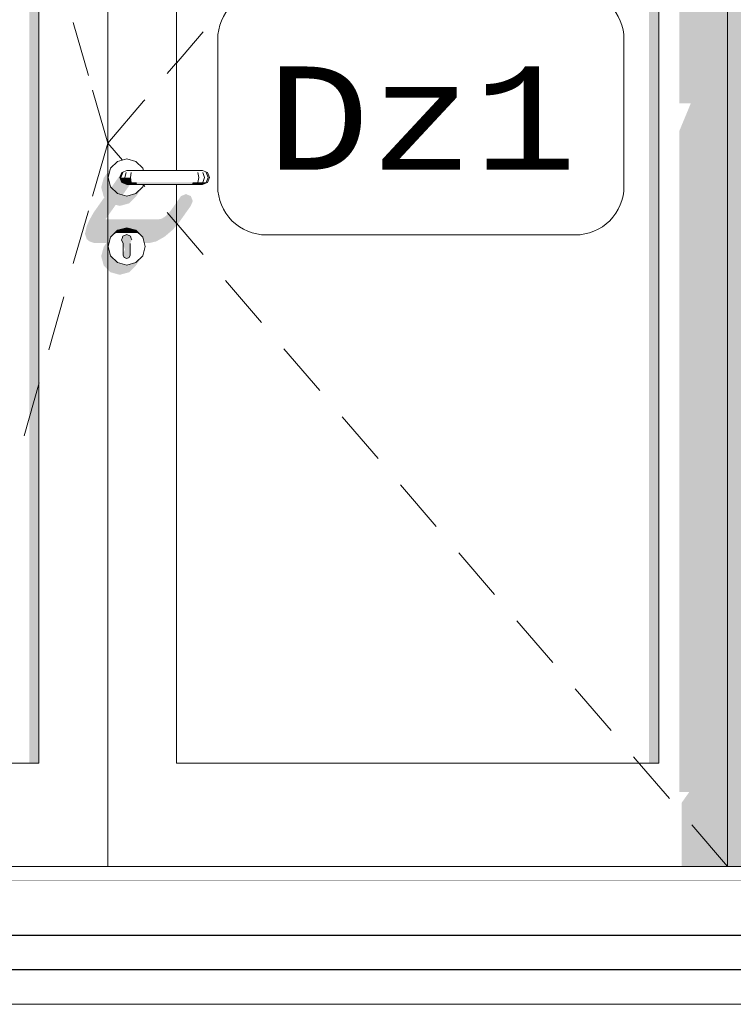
# Model space of a CAD drawing. Header units: millimetres. Extents: x 11 to 55443, y -2 to 19464.
# Tile 8 of 135: x 11551 to 12587, y 10654 to 12083. Entities that reach past the tile are written whole.
import ezdxf

# ---------------------------------------------------------------- set-up
doc = ezdxf.new("R2010")
doc.units = ezdxf.units.MM
doc.header["$MEASUREMENT"] = 0
doc.linetypes.add('Wipeout_Contour', pattern=[1000, 0, -1000])
for name, color, linetype, lineweight in [('A_OZN_ODNOSNIKI_Nr_pióra__46', 7, 'Continuous', 15), ('A_OZN_ODNOSNIKI_Nr_pióra__85', 7, 'Continuous', 13), ('Nowe_A__SCIANY_Nr_pióra__87', 7, 'Continuous', 13), ('Nowe_A__STROPY_Nr_pióra__1', 7, 'Continuous', 13), ('Nowe_A__STROPY_Nr_pióra__21', 7, 'Continuous', 25), ('Nowe_Drzwi Archicad_Nr_pióra__3', 7, 'Continuous', 13)]:
    doc.layers.add(name, color=color, linetype=linetype, lineweight=lineweight)
for name, color, linetype in [('Nowe_A__SCIANY', 7, 'Continuous'), ('Nowe_A__STROPY', 7, 'Continuous'), ('Nowe_Drzwi Archicad', 7, 'Continuous')]:
    doc.layers.add(name, color=color, linetype=linetype)
doc.styles.add('STYL_AUTOMATYCZNY_6', font='txt')

# ---------------------------------------------------------------- blocks, each defined once
blk = doc.blocks.new('ElemPrzekroju_7_1', base_point=(7287.1, 10854))
at = {"layer": 'Nowe_Drzwi Archicad_Nr_pióra__3', "color": 7, "linetype": 'Continuous', "lineweight": 13}
blk.add_line((11732.5, 11966.9), (11730.6, 11964.7), dxfattribs=at)
at = {"color": 254, "linetype": 'Wipeout_Contour', "lineweight": 0, "ltscale": 69456.826246}
blk.add_wipeout([(12658.5, 10854), (12658.5, 12954), (12578.5, 12954), (12578.5, 10854)], dxfattribs=at).dxf.layer = 'Nowe_Drzwi Archicad'
at = {"color": 254, "linetype": 'Wipeout_Contour', "lineweight": 0, "ltscale": 299873.515454}
blk.add_wipeout([(11679, 11854), (11682.6, 11840.5), (11692.5, 11830.6), (11706, 11827), (11719.5, 11830.6), (11729.4, 11840.5), (11730.3, 11844), (11706, 11844), (11698.9, 11846.9), (11696, 11854), (11698.9, 11861.1), (11706, 11864), (11730.3, 11864), (11729.4, 11867.5), (11719.5, 11877.4), (11706, 11881), (11692.5, 11877.4), (11682.6, 11867.5)], dxfattribs=at).dxf.layer = 'Nowe_Drzwi Archicad'
at = {"color": 254, "linetype": 'Wipeout_Contour', "lineweight": 0, "ltscale": 99622.228471}
blk.add_wipeout([(11711, 11756.9), (11729.3, 11767.4), (11719.4, 11777.3), (11712.7, 11765.6), (11713.5, 11763.7), (11711, 11758.4)], dxfattribs=at).dxf.layer = 'Nowe_Drzwi Archicad'
at = {"layer": 'Nowe_Drzwi Archicad', "linetype": 'Continuous', "lineweight": 0, "true_color": 0x000000}
blk.add_hatch(color=18, dxfattribs=at).paths.add_polyline_path([(12658.5, 10854), (12658.5, 12954), (12578.5, 12954), (12578.5, 10854)])
at = {"layer": 'Nowe_Drzwi Archicad_Nr_pióra__3', "color": 7, "linetype": 'Continuous', "lineweight": 13}
for p, q in [((11706, 11881), (11692.5, 11877.4)), ((11719.5, 11877.4), (11706, 11881)), ((11692.5, 11830.6), (11706, 11827)), ((11706, 11827), (11719.5, 11830.6))]:
    blk.add_line(p, q, dxfattribs=at)
at = {"color": 254, "linetype": 'Wipeout_Contour', "lineweight": 0, "ltscale": 66607.206345}
blk.add_wipeout([(11696, 11854), (11698.9, 11846.9), (11700.5, 11846.9), (11697.7, 11854)], dxfattribs=at).dxf.layer = 'Nowe_Drzwi Archicad'
at = {"color": 254, "linetype": 'Wipeout_Contour', "lineweight": 0, "ltscale": 66408.589562}
blk.add_wipeout([(11711, 11756.9), (11711, 11754), (11732.9, 11754), (11729.3, 11767.4)], dxfattribs=at).dxf.layer = 'Nowe_Drzwi Archicad'
at = {"layer": 'Nowe_Drzwi Archicad', "linetype": 'Continuous', "lineweight": 0, "true_color": 0x000000}
blk.add_hatch(color=18, dxfattribs=at).paths.add_polyline_path([(11696, 11854), (11698.9, 11846.9), (11700.5, 11846.9), (11697.7, 11854)])
at = {"color": 254, "linetype": 'Wipeout_Contour', "lineweight": 0, "ltscale": 69248.975486}
blk.add_wipeout([(12578.5, 11004), (12578.5, 12854), (12478.5, 12854), (12478.5, 11004)], dxfattribs=at).dxf.layer = 'Nowe_Drzwi Archicad'
at = {"color": 254, "linetype": 'Wipeout_Contour', "lineweight": 0, "ltscale": 83028.973907}
blk.add_wipeout([(11706, 11771.4), (11711.4, 11769.1), (11712.7, 11765.6), (11719.4, 11777.3), (11706, 11780.9)], dxfattribs=at).dxf.layer = 'Nowe_Drzwi Archicad'
at = {"color": 254, "linetype": 'Wipeout_Contour', "lineweight": 0, "ltscale": 66386.570733}
blk.add_wipeout([(11711, 11751.1), (11729.3, 11740.5), (11732.9, 11754), (11711, 11754)], dxfattribs=at).dxf.layer = 'Nowe_Drzwi Archicad'
at = {"color": 254, "linetype": 'Wipeout_Contour', "lineweight": 0, "ltscale": 66655.204709}
blk.add_wipeout([(11706, 11864), (11698.9, 11861.1), (11700.5, 11861.1), (11707.1, 11864)], dxfattribs=at).dxf.layer = 'Nowe_Drzwi Archicad'
at = {"color": 254, "linetype": 'Wipeout_Contour', "lineweight": 0, "ltscale": 66606.613365}
blk.add_wipeout([(11698.9, 11846.9), (11706, 11844), (11707.1, 11844), (11700.5, 11846.9)], dxfattribs=at).dxf.layer = 'Nowe_Drzwi Archicad'
at = {"color": 254, "linetype": 'Wipeout_Contour', "lineweight": 0, "ltscale": 82992.102562}
blk.add_wipeout([(11700.6, 11769.1), (11706, 11771.4), (11706, 11780.9), (11692.5, 11777.3), (11699.3, 11765.6)], dxfattribs=at).dxf.layer = 'Nowe_Drzwi Archicad'
at = {"color": 254, "linetype": 'Wipeout_Contour', "lineweight": 0, "ltscale": 66459.096489}
blk.add_wipeout([(11729.4, 11767.5), (11719.5, 11777.4), (11719.4, 11777.3), (11729.3, 11767.4)], dxfattribs=at).dxf.layer = 'Nowe_Drzwi Archicad'
at = {"color": 254, "linetype": 'Wipeout_Contour', "lineweight": 0, "ltscale": 66354.298049}
blk.add_wipeout([(11711, 11745.3), (11719.4, 11730.7), (11729.3, 11740.5), (11711, 11751.1)], dxfattribs=at).dxf.layer = 'Nowe_Drzwi Archicad'
at = {"color": 254, "linetype": 'Wipeout_Contour', "lineweight": 0, "ltscale": 98072.966833}
blk.add_wipeout([(11678.5, 11004), (11678.5, 10854), (12578.5, 10854), (12578.5, 11004), (12478.5, 11004), (11778.5, 11004)], dxfattribs=at).dxf.layer = 'Nowe_Drzwi Archicad'
at = {"layer": 'Nowe_Drzwi Archicad', "linetype": 'Continuous', "lineweight": 0, "true_color": 0x000000}
for points in [[(11698.9, 11846.9), (11706, 11844), (11707.1, 11844), (11700.5, 11846.9)], [(12508.5, 11004), (12508.5, 10961.9), (12522.6, 10961.9), (12511.7, 10946.4), (12511.7, 10854), (12578.5, 10854), (12578.5, 11004)]]:
    blk.add_hatch(color=18, dxfattribs=at).paths.add_polyline_path(points)
at = {"layer": 'Nowe_Drzwi Archicad_Nr_pióra__3', "color": 7, "linetype": 'Continuous', "lineweight": 13}
for p, q in [((12578.5, 12854), (12578.5, 11004)), ((12578.5, 11004), (12578.5, 10854)), ((12578.5, 10854), (12526.4, 10914.7))]:
    blk.add_line(p, q, dxfattribs=at)
at = {"color": 254, "linetype": 'Wipeout_Contour', "lineweight": 0, "ltscale": 66445.271538}
blk.add_wipeout([(11706, 11780.9), (11719.4, 11777.3), (11719.5, 11777.4), (11706, 11781)], dxfattribs=at).dxf.layer = 'Nowe_Drzwi Archicad'
at = {"color": 254, "linetype": 'Wipeout_Contour', "lineweight": 0, "ltscale": 66445.058673}
blk.add_wipeout([(11733, 11754), (11729.4, 11767.5), (11729.3, 11767.4), (11732.9, 11754)], dxfattribs=at).dxf.layer = 'Nowe_Drzwi Archicad'
at = {"color": 254, "linetype": 'Wipeout_Contour', "lineweight": 0, "ltscale": 99477.987299}
blk.add_wipeout([(11706, 11727.1), (11719.4, 11730.7), (11711, 11745.3), (11711, 11741.5), (11709.5, 11737.9), (11706, 11736.5)], dxfattribs=at).dxf.layer = 'Nowe_Drzwi Archicad'
at = {"layer": 'Nowe_Drzwi Archicad', "linetype": 'Continuous', "lineweight": 0, "true_color": 0x000000}
blk.add_hatch(color=18, dxfattribs=at).paths.add_polyline_path([(11706, 11780.9), (11719.4, 11777.3), (11719.5, 11777.4), (11706, 11781)])
at = {"color": 254, "linetype": 'Wipeout_Contour', "lineweight": 0, "ltscale": 66627.336968}
blk.add_wipeout([(11698.9, 11861.1), (11696, 11854), (11697.7, 11854), (11700.5, 11861.1)], dxfattribs=at).dxf.layer = 'Nowe_Drzwi Archicad'
at = {"color": 254, "linetype": 'Wipeout_Contour', "lineweight": 0, "ltscale": 66406.910936}
blk.add_wipeout([(11729.4, 11740.5), (11733, 11754), (11732.9, 11754), (11729.3, 11740.5)], dxfattribs=at).dxf.layer = 'Nowe_Drzwi Archicad'
at = {"color": 254, "linetype": 'Wipeout_Contour', "lineweight": 0, "ltscale": 99438.470025}
blk.add_wipeout([(11692.5, 11730.7), (11706, 11727.1), (11706, 11736.5), (11702.5, 11737.9), (11701, 11741.5), (11701, 11745.3)], dxfattribs=at).dxf.layer = 'Nowe_Drzwi Archicad'
at = {"layer": 'Nowe_Drzwi Archicad', "linetype": 'Continuous', "lineweight": 0, "true_color": 0x000000}
blk.add_hatch(color=18, dxfattribs=at).paths.add_polyline_path([(11698.9, 11861.1), (11696, 11854), (11697.7, 11854), (11700.5, 11861.1)])
at = {"layer": 'Nowe_Drzwi Archicad_Nr_pióra__3', "color": 7, "linetype": 'Continuous', "lineweight": 13}
blk.add_line((11733, 11754), (11729.4, 11767.5), dxfattribs=at)
at = {"color": 254, "linetype": 'Wipeout_Contour', "lineweight": 0, "ltscale": 66354.838012}
blk.add_wipeout([(11719.5, 11730.6), (11729.4, 11740.5), (11729.3, 11740.5), (11719.4, 11730.7)], dxfattribs=at).dxf.layer = 'Nowe_Drzwi Archicad'
at = {"layer": 'Nowe_Drzwi Archicad_Nr_pióra__3', "color": 7, "linetype": 'Continuous', "lineweight": 13}
blk.add_line((11729.4, 11740.5), (11733, 11754), dxfattribs=at)
at = {"color": 254, "linetype": 'Wipeout_Contour', "lineweight": 0, "ltscale": 66616.693109}
blk.add_wipeout([(11697.7, 11854), (11700.5, 11846.9), (11705.3, 11846.9), (11703.2, 11854)], dxfattribs=at).dxf.layer = 'Nowe_Drzwi Archicad'
at = {"color": 254, "linetype": 'Wipeout_Contour', "lineweight": 0, "ltscale": 66302.784184}
blk.add_wipeout([(11706, 11727.1), (11706, 11727), (11719.5, 11730.6), (11719.4, 11730.7)], dxfattribs=at).dxf.layer = 'Nowe_Drzwi Archicad'
at = {"layer": 'Nowe_Drzwi Archicad', "linetype": 'Continuous', "lineweight": 0, "true_color": 0x000000}
blk.add_hatch(color=18, dxfattribs=at).paths.add_polyline_path([(11697.7, 11854), (11700.5, 11846.9), (11705.3, 11846.9), (11703.2, 11854)])
at = {"color": 254, "linetype": 'Wipeout_Contour', "lineweight": 0, "ltscale": 66287.523492}
blk.add_wipeout([(11701, 11745.3), (11701, 11751.1), (11682.7, 11740.5), (11692.5, 11730.7)], dxfattribs=at).dxf.layer = 'Nowe_Drzwi Archicad'
at = {"color": 254, "linetype": 'Wipeout_Contour', "lineweight": 0, "ltscale": 66662.686273}
blk.add_wipeout([(11707.1, 11864), (11700.5, 11861.1), (11705.3, 11861.1), (11710.4, 11864)], dxfattribs=at).dxf.layer = 'Nowe_Drzwi Archicad'
at = {"color": 254, "linetype": 'Wipeout_Contour', "lineweight": 0, "ltscale": 66614.100228}
blk.add_wipeout([(11700.5, 11846.9), (11707.1, 11844), (11710.4, 11844), (11705.3, 11846.9)], dxfattribs=at).dxf.layer = 'Nowe_Drzwi Archicad'
at = {"color": 254, "linetype": 'Wipeout_Contour', "lineweight": 0, "ltscale": 99534.432735}
blk.add_wipeout([(11698.5, 11763.7), (11699.3, 11765.6), (11692.5, 11777.3), (11682.7, 11767.4), (11701, 11756.9), (11701, 11758.4)], dxfattribs=at).dxf.layer = 'Nowe_Drzwi Archicad'
at = {"color": 254, "linetype": 'Wipeout_Contour', "lineweight": 0, "ltscale": 66264.705939}
blk.add_wipeout([(11692.5, 11730.6), (11706, 11727), (11706, 11727.1), (11692.5, 11730.7)], dxfattribs=at).dxf.layer = 'Nowe_Drzwi Archicad'
at = {"layer": 'Nowe_Drzwi Archicad', "linetype": 'Continuous', "lineweight": 0, "true_color": 0x000000}
blk.add_hatch(color=18, dxfattribs=at).paths.add_polyline_path([(11700.5, 11846.9), (11707.1, 11844), (11710.4, 11844), (11705.3, 11846.9)])
at = {"color": 254, "linetype": 'Wipeout_Contour', "lineweight": 0, "ltscale": 66407.269268}
blk.add_wipeout([(11706, 11781), (11692.5, 11777.4), (11692.5, 11777.3), (11706, 11780.9)], dxfattribs=at).dxf.layer = 'Nowe_Drzwi Archicad'
at = {"color": 254, "linetype": 'Wipeout_Contour', "lineweight": 0, "ltscale": 66250.843357}
blk.add_wipeout([(11682.6, 11740.5), (11692.5, 11730.6), (11692.5, 11730.7), (11682.7, 11740.5)], dxfattribs=at).dxf.layer = 'Nowe_Drzwi Archicad'
at = {"layer": 'Nowe_Drzwi Archicad', "linetype": 'Continuous', "lineweight": 0, "true_color": 0x000000}
blk.add_hatch(color=18, dxfattribs=at).paths.add_polyline_path([(11706, 11781), (11692.5, 11777.4), (11692.5, 11777.3), (11706, 11780.9)])
at = {"color": 254, "linetype": 'Wipeout_Contour', "lineweight": 0, "ltscale": 66636.821021}
blk.add_wipeout([(11700.5, 11861.1), (11697.7, 11854), (11703.2, 11854), (11705.3, 11861.1)], dxfattribs=at).dxf.layer = 'Nowe_Drzwi Archicad'
at = {"color": 254, "linetype": 'Wipeout_Contour', "lineweight": 0, "ltscale": 66301.363638}
blk.add_wipeout([(11701, 11751.1), (11701, 11754), (11679.1, 11754), (11682.7, 11740.5)], dxfattribs=at).dxf.layer = 'Nowe_Drzwi Archicad'
at = {"color": 254, "linetype": 'Wipeout_Contour', "lineweight": 0, "ltscale": 66634.7091}
blk.add_wipeout([(11703.2, 11854), (11705.3, 11846.9), (11712.5, 11846.9), (11711.3, 11854)], dxfattribs=at).dxf.layer = 'Nowe_Drzwi Archicad'
at = {"color": 254, "linetype": 'Wipeout_Contour', "lineweight": 0, "ltscale": 66323.420646}
blk.add_wipeout([(11701, 11754), (11701, 11756.9), (11682.7, 11767.4), (11679.1, 11754)], dxfattribs=at).dxf.layer = 'Nowe_Drzwi Archicad'
at = {"layer": 'Nowe_Drzwi Archicad', "linetype": 'Continuous', "lineweight": 0, "true_color": 0x000000}
blk.add_hatch(color=18, dxfattribs=at).paths.add_polyline_path([(11703.2, 11854), (11705.3, 11846.9), (11712.5, 11846.9), (11711.3, 11854)])
at = {"color": 254, "linetype": 'Wipeout_Contour', "lineweight": 0, "ltscale": 66355.25362}
blk.add_wipeout([(11692.5, 11777.4), (11682.6, 11767.5), (11682.7, 11767.4), (11692.5, 11777.3)], dxfattribs=at).dxf.layer = 'Nowe_Drzwi Archicad'
at = {"color": 254, "linetype": 'Wipeout_Contour', "lineweight": 0, "ltscale": 66264.919355}
blk.add_wipeout([(11679, 11754), (11682.6, 11740.5), (11682.7, 11740.5), (11679.1, 11754)], dxfattribs=at).dxf.layer = 'Nowe_Drzwi Archicad'
at = {"color": 254, "linetype": 'Wipeout_Contour', "lineweight": 0, "ltscale": 66676.778271}
blk.add_wipeout([(11705.3, 11861.1), (11712.5, 11861.1), (11715.2, 11864), (11710.4, 11864)], dxfattribs=at).dxf.layer = 'Nowe_Drzwi Archicad'
at = {"color": 254, "linetype": 'Wipeout_Contour', "lineweight": 0, "ltscale": 66628.202171}
blk.add_wipeout([(11705.3, 11846.9), (11710.4, 11844), (11715.2, 11844), (11712.5, 11846.9)], dxfattribs=at).dxf.layer = 'Nowe_Drzwi Archicad'
at = {"color": 254, "linetype": 'Wipeout_Contour', "lineweight": 0, "ltscale": 66303.143035}
blk.add_wipeout([(11682.6, 11767.5), (11679, 11754), (11679.1, 11754), (11682.7, 11767.4)], dxfattribs=at).dxf.layer = 'Nowe_Drzwi Archicad'
at = {"color": 254, "linetype": 'Wipeout_Contour', "lineweight": 0, "ltscale": 199065.904479}
blk.add_wipeout([(11700.6, 11769.1), (11698.5, 11763.7), (11701, 11758.4), (11701, 11741.5), (11702.5, 11737.9), (11706, 11736.5), (11709.5, 11737.9), (11711, 11741.5), (11711, 11758.4), (11713.5, 11763.7), (11711.4, 11769.1), (11706, 11771.4)], dxfattribs=at).dxf.layer = 'Nowe_Drzwi Archicad'
at = {"layer": 'Nowe_Drzwi Archicad', "linetype": 'Continuous', "lineweight": 0, "true_color": 0x000000}
for points in [[(11705.3, 11846.9), (11710.4, 11844), (11715.2, 11844), (11712.5, 11846.9)], [(11688.4, 11773.3), (11688.5, 11773.3), (11692.5, 11777.3), (11692.5, 11777.4)], [(11688.5, 11773.3), (11694.9, 11773.3), (11692.5, 11777.3)], [(11692.5, 11777.3), (11694.9, 11773.3), (11706, 11773.3), (11706, 11780.9)], [(11719.4, 11777.3), (11706, 11780.9), (11706, 11773.3), (11717.1, 11773.3)], [(11717.1, 11773.3), (11723.4, 11773.3), (11719.4, 11777.3)], [(11719.5, 11777.4), (11719.4, 11777.3), (11723.4, 11773.3), (11723.6, 11773.3)], [(11698.5, 11763.7), (11701, 11758.4), (11701, 11755.1), (11701.4, 11755), (11703.5, 11749.5), (11701, 11744.2), (11701, 11741.5), (11702.5, 11737.9), (11706, 11736.5), (11709.5, 11737.9), (11711, 11741.5), (11711, 11758.4), (11713.5, 11763.7), (11711.4, 11769.1), (11706, 11771.4), (11700.6, 11769.1)]]:
    blk.add_hatch(color=18, dxfattribs=at).paths.add_polyline_path(points)
at = {"layer": 'Nowe_Drzwi Archicad_Nr_pióra__3', "color": 7, "linetype": 'Continuous', "lineweight": 13}
for p, q in [((11706, 11781), (11692.5, 11777.4)), ((11719.5, 11777.4), (11706, 11781)), ((11729.4, 11767.5), (11719.5, 11777.4)), ((11699.3, 11765.6), (11698.5, 11763.7)), ((11698.5, 11763.7), (11701, 11758.4)), ((11700.6, 11769.1), (11699.3, 11765.6)), ((11706, 11771.4), (11700.6, 11769.1)), ((11711.4, 11769.1), (11706, 11771.4)), ((11712.7, 11765.6), (11711.4, 11769.1)), ((11713.5, 11763.7), (11712.7, 11765.6)), ((11701, 11758.4), (11701, 11756.9)), ((11701, 11756.9), (11701, 11754)), ((11701, 11754), (11701, 11751.1)), ((11701, 11751.1), (11701, 11745.3)), ((11711, 11756.9), (11711, 11758.4)), ((11711, 11756.9), (11711, 11754)), ((11711, 11754), (11711, 11751.1)), ((11711, 11751.1), (11711, 11745.3)), ((11701, 11745.3), (11701, 11741.5)), ((11701, 11741.5), (11702.5, 11737.9)), ((11702.5, 11737.9), (11706, 11736.5)), ((11706, 11736.5), (11709.5, 11737.9)), ((11709.5, 11737.9), (11711, 11741.5)), ((11711, 11745.3), (11711, 11741.5)), ((11719.5, 11730.6), (11729.4, 11740.5)), ((11692.5, 11730.6), (11706, 11727)), ((11706, 11727), (11719.5, 11730.6))]:
    blk.add_line(p, q, dxfattribs=at)
at = {"color": 254, "linetype": 'Wipeout_Contour', "lineweight": 0, "ltscale": 66686.223307}
blk.add_wipeout([(11678.5, 11004), (11678.5, 12854), (11578.5, 12854), (11578.5, 11004)], dxfattribs=at).dxf.layer = 'Nowe_Drzwi Archicad'
at = {"layer": 'Nowe_Drzwi Archicad', "linetype": 'Continuous', "lineweight": 0, "true_color": 0x000000}
blk.add_hatch(color=18, dxfattribs=at).paths.add_polyline_path([(11648.1, 11783.8), (11645.4, 11772.2), (11648.1, 11764.5), (11652, 11761.3), (11658.2, 11759.1), (11676.7, 11759.1), (11672.6, 11753.3), (11669, 11739.8), (11672.6, 11726.3), (11678.5, 11720.5), (11678.5, 11793.3), (11675.1, 11793.3), (11678.5, 11798), (11678.5, 11861.7), (11672.6, 11853.3), (11669, 11839.8), (11672.6, 11826.3), (11673.6, 11825.3), (11658.2, 11803.5), (11652, 11792.5)])
at = {"layer": 'Nowe_Drzwi Archicad_Nr_pióra__3', "color": 7, "linetype": 'Continuous', "lineweight": 13}
for p, q in [((11628.5, 12079), (11650.5, 12002.1)), ((11656.5, 11980.9), (11678.5, 11904)), ((11730.6, 11964.7), (11678.5, 11904)), ((11656.5, 11827.1), (11678.5, 11904)), ((11699.7, 11879.3), (11678.5, 11904)), ((11692.5, 11877.4), (11682.6, 11867.5)), ((11682.6, 11867.5), (11679, 11854)), ((11679, 11854), (11682.6, 11840.5)), ((11682.6, 11840.5), (11692.5, 11830.6)), ((11628.5, 11729), (11650.5, 11805.9)), ((11692.5, 11777.4), (11682.6, 11767.5)), ((11682.6, 11767.5), (11679, 11754)), ((11679, 11754), (11682.6, 11740.5)), ((11682.6, 11740.5), (11692.5, 11730.6)), ((11592.8, 11604), (11614.8, 11680.9))]:
    blk.add_line(p, q, dxfattribs=at)
at = {"color": 254, "linetype": 'Wipeout_Contour', "lineweight": 0, "ltscale": 66654.831906}
blk.add_wipeout([(11705.3, 11861.1), (11703.2, 11854), (11711.3, 11854), (11712.5, 11861.1)], dxfattribs=at).dxf.layer = 'Nowe_Drzwi Archicad'
at = {"color": 254, "linetype": 'Wipeout_Contour', "lineweight": 0, "ltscale": 95418.779197}
blk.add_wipeout([(11378.5, 10854), (11678.5, 10854), (11678.5, 11004), (11578.5, 11004), (11478.5, 11004), (11378.5, 11004)], dxfattribs=at).dxf.layer = 'Nowe_Drzwi Archicad'
at = {"layer": 'Nowe_Drzwi Archicad_Nr_pióra__3', "color": 7, "linetype": 'Continuous', "lineweight": 13}
for p, q in [((11678.5, 10854), (11678.5, 12954)), ((11698.9, 11861.1), (11696, 11854)), ((11696, 11854), (11698.9, 11846.9)), ((11700.5, 11861.1), (11697.7, 11854)), ((11697.7, 11854), (11700.5, 11846.9))]:
    blk.add_line(p, q, dxfattribs=at)
at = {"color": 254, "linetype": 'Wipeout_Contour', "lineweight": 0, "ltscale": 66407.397193}
blk.add_wipeout([(11478.5, 11004), (11578.5, 11004), (11578.5, 12854), (11478.5, 12854)], dxfattribs=at).dxf.layer = 'Nowe_Drzwi Archicad'
at = {"color": 254, "linetype": 'Wipeout_Contour', "lineweight": 0, "ltscale": 66657.09615}
blk.add_wipeout([(11711.3, 11854), (11712.5, 11846.9), (11720.3, 11846.9), (11720, 11854)], dxfattribs=at).dxf.layer = 'Nowe_Drzwi Archicad'
at = {"layer": 'Nowe_Drzwi Archicad', "linetype": 'Continuous', "lineweight": 0, "true_color": 0x000000}
blk.add_hatch(color=18, dxfattribs=at).paths.add_polyline_path([(11478.5, 12802.1), (11564.5, 12802.1), (11564.5, 11004), (11578.5, 11004), (11578.5, 12854), (11478.5, 12854)])
at = {"layer": 'Nowe_Drzwi Archicad_Nr_pióra__3', "color": 7, "linetype": 'Continuous', "lineweight": 13}
for p, q in [((11578.5, 12854), (11578.5, 11004)), ((11557.1, 11479), (11579, 11555.9)), ((11578.5, 11004), (11478.5, 11004))]:
    blk.add_line(p, q, dxfattribs=at)
at = {"color": 254, "linetype": 'Wipeout_Contour', "lineweight": 0, "ltscale": 66694.770689}
blk.add_wipeout([(11715.2, 11864), (11712.5, 11861.1), (11720.3, 11861.1), (11721, 11864)], dxfattribs=at).dxf.layer = 'Nowe_Drzwi Archicad'
at = {"color": 254, "linetype": 'Wipeout_Contour', "lineweight": 0, "ltscale": 66646.207327}
blk.add_wipeout([(11720.3, 11846.9), (11712.5, 11846.9), (11715.2, 11844), (11721, 11844)], dxfattribs=at).dxf.layer = 'Nowe_Drzwi Archicad'
at = {"layer": 'Nowe_Drzwi Archicad', "linetype": 'Continuous', "lineweight": 0, "true_color": 0x000000}
blk.add_hatch(color=18, dxfattribs=at).paths.add_polyline_path([(11720.3, 11846.9), (11712.5, 11846.9), (11715.2, 11844), (11721, 11844)])
at = {"layer": 'Nowe_Drzwi Archicad_Nr_pióra__3', "color": 7, "linetype": 'Continuous', "lineweight": 13}
for p, q in [((11706, 11844), (11707.1, 11844)), ((11707.1, 11844), (11710.4, 11844))]:
    blk.add_line(p, q, dxfattribs=at)
at = {"color": 254, "linetype": 'Wipeout_Contour', "lineweight": 0, "ltscale": 66677.212581}
blk.add_wipeout([(11711.3, 11854), (11720, 11854), (11720.3, 11861.1), (11712.5, 11861.1)], dxfattribs=at).dxf.layer = 'Nowe_Drzwi Archicad'
at = {"layer": 'Nowe_Drzwi Archicad', "linetype": 'Continuous', "lineweight": 0, "true_color": 0x000000}
blk.add_hatch(color=18, dxfattribs=at).paths.add_polyline_path([(11683.6, 11839.4), (11692.5, 11830.6), (11700.1, 11828.6), (11711, 11844), (11706, 11844), (11698.9, 11846.9), (11696, 11854), (11698.9, 11861.1)])
at = {"layer": 'Nowe_Drzwi Archicad_Nr_pióra__3', "color": 7, "linetype": 'Continuous', "lineweight": 13}
for p, q in [((11706, 11864), (11698.9, 11861.1)), ((11706, 11864), (11707.1, 11864)), ((11707.1, 11864), (11710.4, 11864)), ((11705.3, 11861.1), (11703.2, 11854)), ((11703.2, 11854), (11705.3, 11846.9)), ((11712.5, 11861.1), (11711.3, 11854)), ((11711.3, 11854), (11712.5, 11846.9)), ((11698.9, 11846.9), (11706, 11844))]:
    blk.add_line(p, q, dxfattribs=at)
at = {"color": 254, "linetype": 'Wipeout_Contour', "lineweight": 0, "ltscale": 66783.809516}
blk.add_wipeout([(11720, 11854), (11720.3, 11846.9), (11801.7, 11846.9), (11802, 11854)], dxfattribs=at).dxf.layer = 'Nowe_Drzwi Archicad'
at = {"color": 254, "linetype": 'Wipeout_Contour', "lineweight": 0, "ltscale": 66818.086598}
blk.add_wipeout([(11721, 11864), (11720.3, 11861.1), (11801.7, 11861.1), (11801, 11864)], dxfattribs=at).dxf.layer = 'Nowe_Drzwi Archicad'
at = {"color": 254, "linetype": 'Wipeout_Contour', "lineweight": 0, "ltscale": 66769.612498}
blk.add_wipeout([(11720.3, 11846.9), (11721, 11844), (11801, 11844), (11801.7, 11846.9)], dxfattribs=at).dxf.layer = 'Nowe_Drzwi Archicad'
at = {"layer": 'Nowe_Drzwi Archicad', "linetype": 'Continuous', "lineweight": 0, "true_color": 0x000000}
blk.add_hatch(color=18, dxfattribs=at).paths.add_polyline_path([(11720.3, 11846.9), (11721, 11844), (11801, 11844), (11801.7, 11846.9)])
at = {"layer": 'Nowe_Drzwi Archicad_Nr_pióra__3', "color": 7, "linetype": 'Continuous', "lineweight": 13}
for p, q in [((11710.4, 11844), (11715.2, 11844)), ((11715.2, 11844), (11721, 11844)), ((11719.5, 11830.6), (11729.4, 11840.5)), ((11729.4, 11840.5), (11730.3, 11844)), ((11730.6, 11843.2), (11730.2, 11843.6)), ((11732.5, 11841), (11730.6, 11843.2))]:
    blk.add_line(p, q, dxfattribs=at)
at = {"color": 254, "linetype": 'Wipeout_Contour', "lineweight": 0, "ltscale": 66803.888147}
blk.add_wipeout([(11720.3, 11861.1), (11720, 11854), (11802, 11854), (11801.7, 11861.1)], dxfattribs=at).dxf.layer = 'Nowe_Drzwi Archicad'
at = {"layer": 'Nowe_Drzwi Archicad', "linetype": 'Continuous', "lineweight": 0, "true_color": 0x000000}
blk.add_hatch(color=18, dxfattribs=at).paths.add_polyline_path([(11682.6, 11867.5), (11678.5, 11861.7), (11678.5, 11798), (11690.1, 11814.4), (11696, 11812.8), (11709.5, 11816.5), (11719.4, 11826.3), (11729.4, 11840.5), (11719.5, 11830.6), (11706, 11827), (11692.5, 11830.6), (11682.6, 11840.5), (11679, 11854)])
at = {"layer": 'Nowe_Drzwi Archicad_Nr_pióra__3', "color": 7, "linetype": 'Continuous', "lineweight": 13}
for p, q in [((11729.4, 11867.5), (11719.5, 11877.4)), ((11710.4, 11864), (11715.2, 11864)), ((11715.2, 11864), (11721, 11864)), ((11730.3, 11864), (11729.4, 11867.5))]:
    blk.add_line(p, q, dxfattribs=at)
at = {"color": 254, "linetype": 'Wipeout_Contour', "lineweight": 0, "ltscale": 66910.572246}
blk.add_wipeout([(11802, 11854), (11801.7, 11846.9), (11809.5, 11846.9), (11810.6, 11854)], dxfattribs=at).dxf.layer = 'Nowe_Drzwi Archicad'
at = {"color": 254, "linetype": 'Wipeout_Contour', "lineweight": 0, "ltscale": 66941.44349}
blk.add_wipeout([(11801, 11864), (11801.7, 11861.1), (11809.5, 11861.1), (11806.7, 11864)], dxfattribs=at).dxf.layer = 'Nowe_Drzwi Archicad'
at = {"color": 254, "linetype": 'Wipeout_Contour', "lineweight": 0, "ltscale": 66893.058629}
blk.add_wipeout([(11801.7, 11846.9), (11801, 11844), (11806.7, 11844), (11809.5, 11846.9)], dxfattribs=at).dxf.layer = 'Nowe_Drzwi Archicad'
at = {"layer": 'Nowe_Drzwi Archicad', "linetype": 'Continuous', "lineweight": 0, "true_color": 0x000000}
blk.add_hatch(color=18, dxfattribs=at).paths.add_polyline_path([(11801.7, 11846.9), (11801, 11844), (11806.7, 11844), (11809.5, 11846.9)])
at = {"color": 254, "linetype": 'Wipeout_Contour', "lineweight": 0, "ltscale": 66930.613088}
blk.add_wipeout([(11801.7, 11861.1), (11802, 11854), (11810.6, 11854), (11809.5, 11861.1)], dxfattribs=at).dxf.layer = 'Nowe_Drzwi Archicad'
at = {"color": 254, "linetype": 'Wipeout_Contour', "lineweight": 0, "ltscale": 66933.053272}
blk.add_wipeout([(11810.6, 11854), (11809.5, 11846.9), (11816.7, 11846.9), (11818.8, 11854)], dxfattribs=at).dxf.layer = 'Nowe_Drzwi Archicad'
at = {"color": 254, "linetype": 'Wipeout_Contour', "lineweight": 0, "ltscale": 66959.508727}
blk.add_wipeout([(11806.7, 11864), (11809.5, 11861.1), (11816.7, 11861.1), (11811.6, 11864)], dxfattribs=at).dxf.layer = 'Nowe_Drzwi Archicad'
at = {"color": 254, "linetype": 'Wipeout_Contour', "lineweight": 0, "ltscale": 66911.136555}
blk.add_wipeout([(11809.5, 11846.9), (11806.7, 11844), (11811.6, 11844), (11816.7, 11846.9)], dxfattribs=at).dxf.layer = 'Nowe_Drzwi Archicad'
at = {"layer": 'Nowe_Drzwi Archicad', "linetype": 'Continuous', "lineweight": 0, "true_color": 0x000000}
blk.add_hatch(color=18, dxfattribs=at).paths.add_polyline_path([(11809.5, 11846.9), (11806.7, 11844), (11811.6, 11844), (11816.7, 11846.9)])
at = {"color": 254, "linetype": 'Wipeout_Contour', "lineweight": 0, "ltscale": 66953.087764}
blk.add_wipeout([(11809.5, 11861.1), (11810.6, 11854), (11818.8, 11854), (11816.7, 11861.1)], dxfattribs=at).dxf.layer = 'Nowe_Drzwi Archicad'
at = {"color": 254, "linetype": 'Wipeout_Contour', "lineweight": 0, "ltscale": 66951.155449}
blk.add_wipeout([(11818.8, 11854), (11816.7, 11846.9), (11821.5, 11846.9), (11824.3, 11854)], dxfattribs=at).dxf.layer = 'Nowe_Drzwi Archicad'
at = {"color": 254, "linetype": 'Wipeout_Contour', "lineweight": 0, "ltscale": 66973.664658}
blk.add_wipeout([(11811.6, 11864), (11816.7, 11861.1), (11821.5, 11861.1), (11814.8, 11864)], dxfattribs=at).dxf.layer = 'Nowe_Drzwi Archicad'
at = {"color": 254, "linetype": 'Wipeout_Contour', "lineweight": 0, "ltscale": 66925.302388}
blk.add_wipeout([(11816.7, 11846.9), (11811.6, 11844), (11814.8, 11844), (11821.5, 11846.9)], dxfattribs=at).dxf.layer = 'Nowe_Drzwi Archicad'
at = {"layer": 'Nowe_Drzwi Archicad', "linetype": 'Continuous', "lineweight": 0, "true_color": 0x000000}
blk.add_hatch(color=18, dxfattribs=at).paths.add_polyline_path([(11816.7, 11846.9), (11811.6, 11844), (11814.8, 11844), (11821.5, 11846.9)])
at = {"color": 254, "linetype": 'Wipeout_Contour', "lineweight": 0, "ltscale": 66971.184859}
blk.add_wipeout([(11816.7, 11861.1), (11818.8, 11854), (11824.3, 11854), (11821.5, 11861.1)], dxfattribs=at).dxf.layer = 'Nowe_Drzwi Archicad'
at = {"color": 254, "linetype": 'Wipeout_Contour', "lineweight": 0, "ltscale": 66960.691641}
blk.add_wipeout([(11824.3, 11854), (11821.5, 11846.9), (11823.1, 11846.9), (11826, 11854)], dxfattribs=at).dxf.layer = 'Nowe_Drzwi Archicad'
at = {"color": 254, "linetype": 'Wipeout_Contour', "lineweight": 0, "ltscale": 66981.182721}
blk.add_wipeout([(11814.8, 11864), (11821.5, 11861.1), (11823.1, 11861.1), (11816, 11864)], dxfattribs=at).dxf.layer = 'Nowe_Drzwi Archicad'
at = {"color": 254, "linetype": 'Wipeout_Contour', "lineweight": 0, "ltscale": 66932.825725}
blk.add_wipeout([(11821.5, 11846.9), (11814.8, 11844), (11816, 11844), (11823.1, 11846.9)], dxfattribs=at).dxf.layer = 'Nowe_Drzwi Archicad'
at = {"layer": 'Nowe_Drzwi Archicad', "linetype": 'Continuous', "lineweight": 0, "true_color": 0x000000}
blk.add_hatch(color=18, dxfattribs=at).paths.add_polyline_path([(11821.5, 11846.9), (11814.8, 11844), (11816, 11844), (11823.1, 11846.9)])
at = {"color": 254, "linetype": 'Wipeout_Contour', "lineweight": 0, "ltscale": 66980.718352}
blk.add_wipeout([(11821.5, 11861.1), (11824.3, 11854), (11826, 11854), (11823.1, 11861.1)], dxfattribs=at).dxf.layer = 'Nowe_Drzwi Archicad'
at = {"color": 254, "linetype": 'Wipeout_Contour', "lineweight": 0, "ltscale": 201961.682365}
blk.add_wipeout([(11778.5, 12854), (11778.5, 11864), (11816, 11864), (11823.1, 11861.1), (11826, 11854), (11823.1, 11846.9), (11816, 11844), (11814.8, 11844), (11778.5, 11844), (11778.5, 11004), (12478.5, 11004), (12478.5, 12854)], dxfattribs=at).dxf.layer = 'Nowe_Drzwi Archicad'
at = {"layer": 'Nowe_Drzwi Archicad', "linetype": 'Continuous', "lineweight": 0, "true_color": 0x000000}
for points in [[(11778.5, 12854), (11778.5, 12802.1), (12464.5, 12802.1), (12464.5, 11004), (12478.5, 11004), (12478.5, 12854)], [(12478.5, 12854), (12478.5, 12821.9), (12508.5, 12821.9), (12508.5, 11961.9), (12525.1, 11961.9), (12508.5, 11921.9), (12508.5, 11004), (12578.5, 11004), (12578.5, 12854)], [(11778.5, 11783.9), (11799.1, 11813), (11802, 11820), (11799.1, 11827.1), (11792, 11830), (11784.9, 11827.1), (11778.5, 11818)], [(11678.5, 11720.5), (11682.5, 11716.5), (11696, 11712.8), (11709.5, 11716.5), (11719.4, 11726.3), (11729.4, 11740.5), (11719.5, 11730.6), (11706, 11727), (11692.5, 11730.6), (11682.6, 11740.5), (11679, 11754), (11682.6, 11767.5), (11692.5, 11777.4), (11706, 11781), (11719.5, 11777.4), (11729.4, 11767.5), (11731.6, 11759.1), (11739.6, 11759.1), (11749, 11761.3), (11761, 11768.1), (11773, 11778.3), (11778.5, 11784.8), (11778.5, 11818), (11769.6, 11805.5), (11765.2, 11800.3), (11761, 11796.7), (11756.8, 11794.3), (11752.4, 11793.3), (11678.5, 11793.3)]]:
    blk.add_hatch(color=18, dxfattribs=at).paths.add_polyline_path(points)
at = {"layer": 'Nowe_Drzwi Archicad_Nr_pióra__3', "color": 7, "linetype": 'Continuous', "lineweight": 13}
for p, q in [((11778.5, 12854), (11778.5, 11864)), ((12478.5, 11004), (12478.5, 12854)), ((11817.1, 12065.7), (11765, 12004.9)), ((11721, 11864), (11801, 11864)), ((11801, 11864), (11806.7, 11864)), ((11806.7, 11864), (11811.6, 11864)), ((11811.6, 11864), (11814.8, 11864)), ((11814.8, 11864), (11816, 11864)), ((11816, 11864), (11823.1, 11861.1)), ((11809.5, 11861.1), (11810.6, 11854)), ((11810.6, 11854), (11809.5, 11846.9)), ((11816.7, 11861.1), (11818.8, 11854)), ((11818.8, 11854), (11816.7, 11846.9)), ((11821.5, 11861.1), (11824.3, 11854)), ((11824.3, 11854), (11821.5, 11846.9)), ((11823.1, 11861.1), (11826, 11854)), ((11826, 11854), (11823.1, 11846.9)), ((11721, 11844), (11801, 11844)), ((11778.5, 11844), (11778.5, 11004)), ((11801, 11844), (11806.7, 11844)), ((11806.7, 11844), (11811.6, 11844)), ((11811.6, 11844), (11814.8, 11844)), ((11814.8, 11844), (11816, 11844)), ((11823.1, 11846.9), (11816, 11844)), ((11817.1, 11742.3), (11765, 11803.1)), ((11901.7, 11643.6), (11849.6, 11704.4)), ((11986.3, 11544.9), (11934.2, 11605.6)), ((12070.9, 11446.2), (12018.8, 11506.9)), ((12155.5, 11347.5), (12103.4, 11408.2)), ((12240.1, 11248.8), (12188, 11309.5)), ((12324.7, 11150.1), (12272.6, 11210.8)), ((12409.3, 11051.4), (12357.2, 11112.1)), ((12493.9, 10952.7), (12441.8, 11013.4)), ((11778.5, 11004), (12478.5, 11004))]:
    blk.add_line(p, q, dxfattribs=at)
blk = doc.blocks.new('ElemPrzekroju_27_1', base_point=(7287.1, 10854))
at = {"color": 254, "linetype": 'Wipeout_Contour', "lineweight": 0, "ltscale": 122838.887801}
blk.add_wipeout([(49533.6, 10754), (429.8, 10754), (429.8, 10704), (49533.6, 10704)], dxfattribs=at).dxf.layer = 'Nowe_A__STROPY'
at = {"color": 254, "linetype": 'Wipeout_Contour', "lineweight": 0, "ltscale": 122996.403299}
blk.add_wipeout([(49533.6, 10834), (429.8, 10834), (429.8, 10754), (49533.6, 10754)], dxfattribs=at).dxf.layer = 'Nowe_A__STROPY'
at = {"color": 254, "linetype": 'Wipeout_Contour', "lineweight": 0, "ltscale": 122717.845394}
blk.add_wipeout([(429.8, 10654), (49533.6, 10654), (49533.6, 10704), (429.8, 10704)], dxfattribs=at).dxf.layer = 'Nowe_A__STROPY'
at = {"layer": 'Nowe_A__STROPY_Nr_pióra__1', "color": 7, "linetype": 'Continuous', "lineweight": 13}
blk.add_line((49533.6, 10654), (429.8, 10654), dxfattribs=at)
at = {"layer": 'Nowe_A__STROPY_Nr_pióra__21', "color": 7, "linetype": 'Continuous', "lineweight": 25}
for p, q in [((49533.6, 10834), (429.8, 10834)), ((49533.6, 10754), (429.8, 10754)), ((49533.6, 10704), (429.8, 10704))]:
    blk.add_line(p, q, dxfattribs=at)
blk = doc.blocks.new('ElemPrzekroju_29_1', base_point=(7287.1, 10854))
at = {"color": 254, "linetype": 'Wipeout_Contour', "lineweight": 0, "ltscale": 64657.174106}
blk.add_wipeout([(11298.5, 10854), (11298.5, 10834), (12658.5, 10834), (12658.5, 10854)], dxfattribs=at).dxf.layer = 'Nowe_A__SCIANY'
at = {"layer": 'Nowe_A__SCIANY_Nr_pióra__87', "color": 7, "linetype": 'Continuous', "lineweight": 13}
for p, q in [((12658.5, 10854), (11298.5, 10854)), ((11298.5, 10834), (11298.5, 10854)), ((12658.5, 10834), (12658.5, 10854))]:
    blk.add_line(p, q, dxfattribs=at)

msp = doc.modelspace()

# ---------------------------------------------------------------- block references
at = {"layer": 'Nowe_A__STROPY', "lineweight": 0}
msp.add_blockref('ElemPrzekroju_27_1', (7287.1, 10854), dxfattribs=at)
at = {"layer": 'Nowe_Drzwi Archicad', "lineweight": 0}
msp.add_blockref('ElemPrzekroju_7_1', (7287.1, 10854), dxfattribs=at)

# ---------------------------------------------------------------- next in the draw order: block references
at = {"layer": 'Nowe_A__SCIANY', "lineweight": 0}
msp.add_blockref('ElemPrzekroju_29_1', (7287.1, 10854), dxfattribs=at)

# ---------------------------------------------------------------- next in the draw order: wipeouts: each hides what was drawn before it
at = {"color": 7, "linetype": 'Continuous', "lineweight": 15, "ltscale": 152980.991483}
msp.add_wipeout([(11838.2, 11841.3), (11908.8, 11770.7), (12357.4, 11770.7), (12428, 11841.3), (12428, 12054.4), (12357.4, 12125), (11908.8, 12125), (11838.2, 12054.4)], dxfattribs=at).dxf.layer = 'A_OZN_ODNOSNIKI_Nr_pióra__46'

# ---------------------------------------------------------------- next in the draw order: linework, layer by layer
at = {"layer": 'A_OZN_ODNOSNIKI_Nr_pióra__85', "color": 7, "linetype": 'Continuous', "lineweight": 13, "flags": 128}
msp.add_lwpolyline([(11838.2, 11841.3, 0.414214), (11908.8, 11770.7), (12357.4, 11770.7, 0.414214), (12428, 11841.3), (12428, 12054.4, 0.414214), (12357.4, 12125), (11908.8, 12125, 0.414214), (11838.2, 12054.4), (11838.2, 11841.3)], format="xyb", close=True, dxfattribs=at)

# ---------------------------------------------------------------- next in the draw order: texts
at = {"layer": 'A_OZN_ODNOSNIKI_Nr_pióra__46', "color": 7, "linetype": 'Continuous', "lineweight": 15, "insert": (11908.8, 11940.2), "char_height": 150, "attachment_point": 4, "style": 'STYL_AUTOMATYCZNY_6'}
msp.add_mtext('\\A1;{\\pql;\\fCourier CE|b0|i0|c0|p0;\\W1.000000;Dz1}', dxfattribs=at)

doc.saveas('drawing.dxf')
